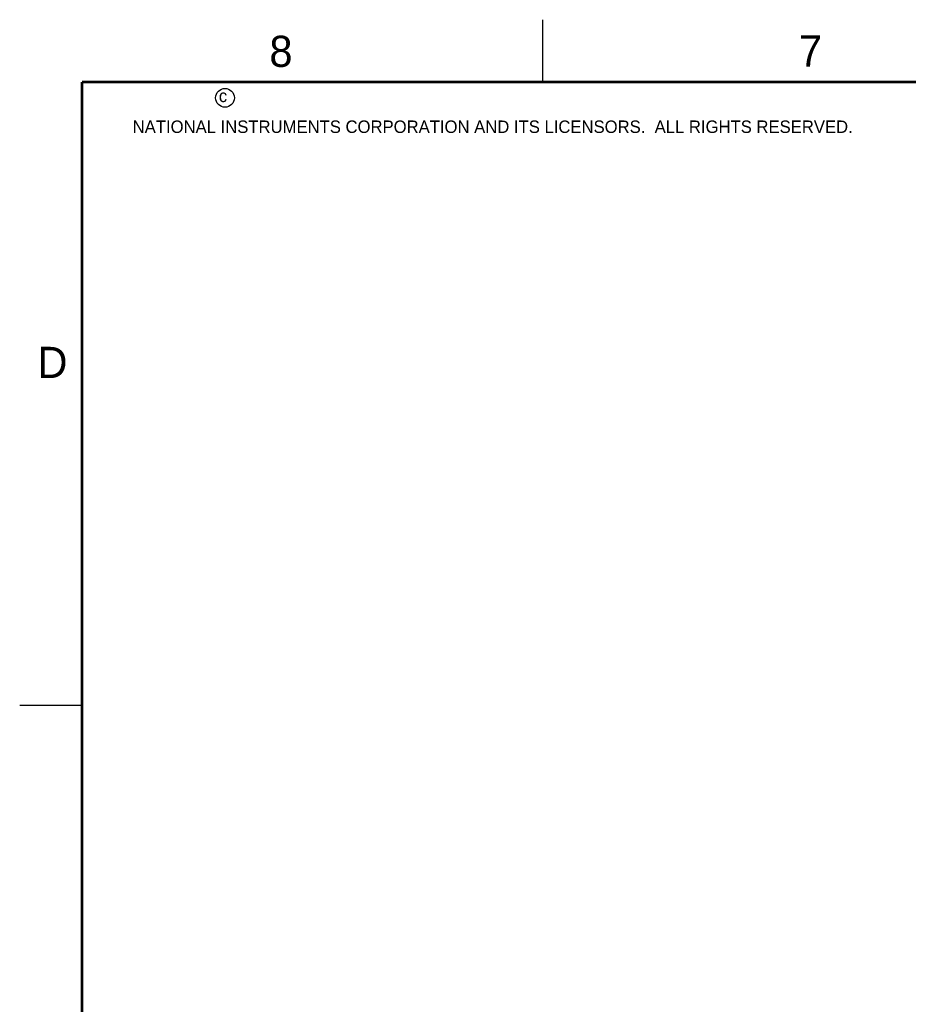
# Model space of a CAD drawing. Header units: inches. Extents: x 0 to 34, y 0 to 22.
# Tile 11 of 42: x 0 to 7.1, y 14.1 to 22. Entities that reach past the tile are written whole.
import ezdxf

# ---------------------------------------------------------------- set-up
doc = ezdxf.new("R2010")
doc.units = ezdxf.units.IN
doc.header["$LTSCALE"] = 1.87
doc.header["$MEASUREMENT"] = 0
doc.layers.get('0').update_dxf_attribs({"linetype": 'CONTINUOUS'})
doc.styles.add('TEXTSTYLE_2', font='txt')

msp = doc.modelspace()

# ---------------------------------------------------------------- linework, layer by layer
at = {"color": 2, "linetype": 'CONTINUOUS'}
for p, q in [((4.2, 21.5), (4.2, 22)), ((0, 16.5), (0.5, 16.5))]:
    msp.add_line(p, q, dxfattribs=at)
at = {"color": 7, "linetype": 'CONTINUOUS', "const_width": 0.02}
for points in [[(0.5, 21.5), (0.5, 0.5)], [(33.5, 21.5), (0.5, 21.5)]]:
    msp.add_lwpolyline(points, dxfattribs=at)
at = {"color": 2, "linetype": 'CONTINUOUS'}
msp.add_circle((1.6484, 21.3727), 0.0754, dxfattribs=at)

# ---------------------------------------------------------------- texts
at = {"color": 2, "linetype": 'CONTINUOUS', "attachment_point": 1, "line_spacing_factor": 0.9, "style": 'TEXTSTYLE_2'}
for s, insert, char_height, width in [('8', (2.0046, 21.8713), 0.25, 0.25), ('7', (6.2556, 21.8743), 0.25, 0.25), ('c', (1.599, 21.4388), 0.1, 0.1), ('NATIONAL INSTRUMENTS CORPORATION AND ITS LICENSORS.  ALL RIGHTS RESERVED.', (0.9071, 21.1911), 0.1, 7.3), ('D', (0.1424, 19.375), 0.25, 0.25)]:
    msp.add_mtext(s, dxfattribs=dict(at, insert=insert, char_height=char_height, width=width))

doc.saveas('drawing.dxf')
